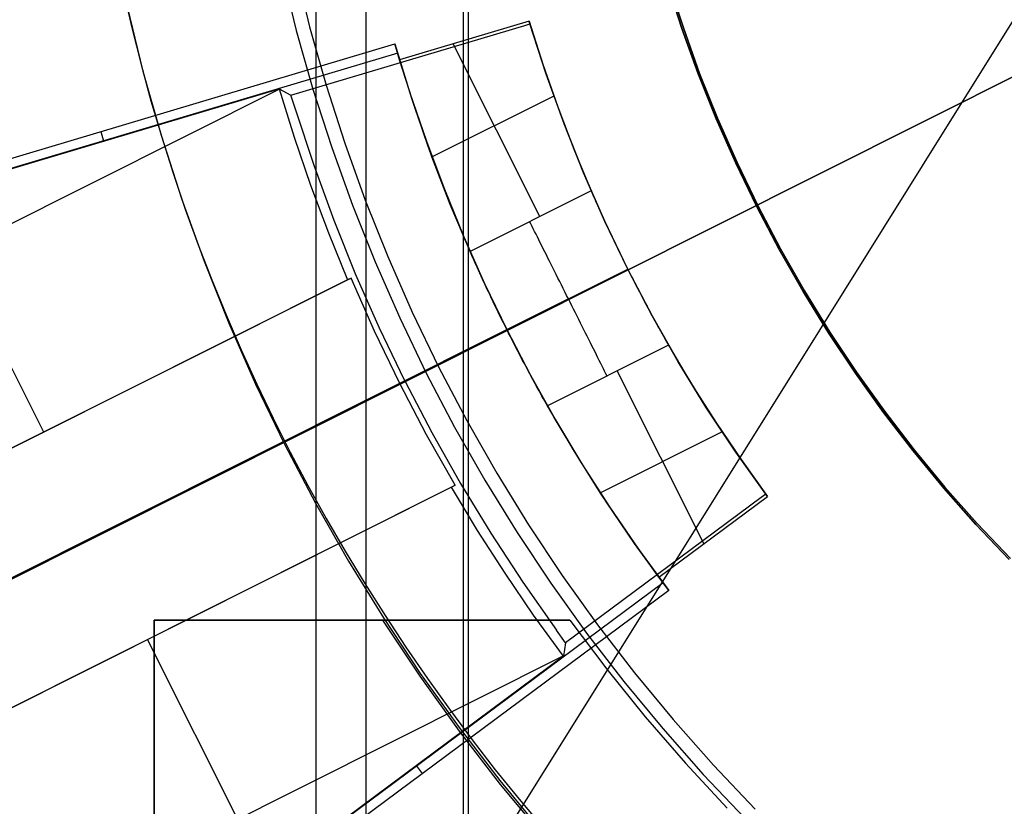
# Model space of a CAD drawing. Header units: millimetres. Extents: x 6049 to 7254, y -11340 to -10297.
# Tile 96 of 237: x 6626 to 6639, y -10696 to -10686. Entities that reach past the tile are written whole.
import ezdxf

# ---------------------------------------------------------------- set-up
doc = ezdxf.new("R2010")
doc.units = ezdxf.units.MM
doc.layers.add('color', color=7, linetype='Continuous')
doc.layers.add('luz', color=7, linetype='Continuous')

msp = doc.modelspace()

# ---------------------------------------------------------------- linework, layer by layer
at = {"color": 8, "true_color": 0x7f7f7f}
for p, q in [((6629.751, -10642.149, 105.1), (6629.751, -10718.044, 105.1)), ((6630.399, -10645.483, 51.1), (6630.399, -10714.709, 51.1)), ((6631.66, -10645.455, 199.6), (6631.66, -10714.737, 199.6)), ((6631.723, -10645.564, 200.6), (6631.723, -10714.628, 200.6)), ((6629.484, -10685.158, 144.2), (6629.672, -10685.92, 144.2)), ((6629.484, -10685.158, 144.2), (6629.672, -10685.92, 144.2)), ((6629.31, -10685.197, 144.208), (6629.499, -10685.966, 144.208)), ((6634.489, -10685.939, 51.1), (6634.297, -10685.343, 51.1)), ((6634.297, -10685.343, 43.5), (6634.489, -10685.939, 43.5)), ((6634.297, -10685.343, 47.3), (6634.489, -10685.939, 47.3)), ((6634.489, -10685.939, 51.1), (6634.297, -10685.343, 51.1)), ((6634.507, -10685.933, 108.234), (6634.316, -10685.337, 108.234)), ((6634.316, -10685.337, 105.1), (6634.507, -10685.933, 105.1)), ((6634.507, -10685.933, 108.234), (6634.316, -10685.337, 108.234)), ((6634.316, -10685.337, 106.667), (6634.507, -10685.933, 106.667)), ((6634.316, -10685.337, 105.1), (6634.507, -10685.933, 105.1)), ((6627.262, -10685.453, 142.155), (6627.371, -10685.93, 142.155)), ((6627.262, -10685.453, 142.155), (6627.371, -10685.93, 142.155)), ((6627.309, -10685.654, 108.234), (6627.515, -10686.491, 108.234)), ((6627.309, -10685.654, 125.195), (6627.515, -10686.491, 125.195)), ((6627.309, -10685.654, 108.234), (6627.515, -10686.491, 108.234)), ((6627.371, -10685.93, 142.155), (6627.49, -10686.405, 142.155)), ((6627.371, -10685.93, 142.155), (6627.49, -10686.405, 142.155)), ((6629.672, -10685.92, 144.2), (6629.886, -10686.675, 144.2)), ((6629.672, -10685.92, 144.2), (6629.886, -10686.675, 144.2)), ((6634.7, -10686.528, 51.1), (6634.489, -10685.939, 51.1)), ((6634.489, -10685.939, 43.5), (6634.7, -10686.528, 43.5)), ((6634.489, -10685.939, 47.3), (6634.7, -10686.528, 47.3)), ((6634.7, -10686.528, 51.1), (6634.489, -10685.939, 51.1)), ((6634.718, -10686.521, 108.234), (6634.507, -10685.933, 108.234)), ((6634.507, -10685.933, 105.1), (6634.718, -10686.521, 105.1)), ((6634.718, -10686.521, 108.234), (6634.507, -10685.933, 108.234)), ((6634.507, -10685.933, 106.667), (6634.718, -10686.521, 106.667)), ((6634.507, -10685.933, 105.1), (6634.718, -10686.521, 105.1)), ((6629.499, -10685.966, 144.208), (6629.715, -10686.727, 144.208)), ((6627.49, -10686.405, 142.155), (6627.619, -10686.878, 142.155)), ((6627.49, -10686.405, 142.155), (6627.619, -10686.878, 142.155)), ((6627.515, -10686.491, 108.234), (6627.751, -10687.321, 108.234)), ((6627.515, -10686.491, 125.195), (6627.751, -10687.321, 125.195)), ((6627.515, -10686.491, 108.234), (6627.751, -10687.321, 108.234)), ((6634.933, -10687.11, 51.1), (6634.7, -10686.528, 51.1)), ((6634.7, -10686.528, 43.5), (6634.933, -10687.11, 43.5)), ((6634.7, -10686.528, 47.3), (6634.933, -10687.11, 47.3)), ((6634.933, -10687.11, 51.1), (6634.7, -10686.528, 51.1)), ((6634.95, -10687.102, 108.234), (6634.718, -10686.521, 108.234)), ((6634.718, -10686.521, 105.1), (6634.95, -10687.102, 105.1)), ((6634.95, -10687.102, 108.234), (6634.718, -10686.521, 108.234)), ((6634.718, -10686.521, 106.667), (6634.95, -10687.102, 106.667)), ((6634.718, -10686.521, 105.1), (6634.95, -10687.102, 105.1)), ((6629.886, -10686.675, 144.2), (6630.126, -10687.423, 144.2)), ((6629.886, -10686.675, 144.2), (6630.126, -10687.423, 144.2)), ((6629.715, -10686.727, 144.208), (6629.957, -10687.481, 144.208)), ((6627.619, -10686.878, 142.155), (6627.758, -10687.348, 142.155)), ((6627.619, -10686.878, 142.155), (6627.758, -10687.348, 142.155)), ((6635.185, -10687.683, 51.1), (6634.933, -10687.11, 51.1)), ((6634.933, -10687.11, 43.5), (6635.185, -10687.683, 43.5)), ((6634.933, -10687.11, 47.3), (6635.185, -10687.683, 47.3)), ((6635.185, -10687.683, 51.1), (6634.933, -10687.11, 51.1)), ((6635.202, -10687.675, 108.234), (6634.95, -10687.102, 108.234)), ((6634.95, -10687.102, 105.1), (6635.202, -10687.675, 105.1)), ((6635.202, -10687.675, 108.234), (6634.95, -10687.102, 108.234)), ((6634.95, -10687.102, 106.667), (6635.202, -10687.675, 106.667)), ((6634.95, -10687.102, 105.1), (6635.202, -10687.675, 105.1)), ((6627.751, -10687.321, 108.234), (6628.014, -10688.142, 108.234)), ((6627.751, -10687.321, 125.195), (6628.014, -10688.142, 125.195)), ((6627.751, -10687.321, 108.234), (6628.014, -10688.142, 108.234)), ((6627.758, -10687.348, 142.155), (6627.905, -10687.814, 142.155)), ((6627.758, -10687.348, 142.155), (6627.905, -10687.814, 142.155)), ((6630.126, -10687.423, 144.2), (6630.392, -10688.162, 144.2)), ((6630.126, -10687.423, 144.2), (6630.392, -10688.162, 144.2)), ((6629.957, -10687.481, 144.208), (6630.225, -10688.225, 144.208)), ((6635.456, -10688.247, 51.1), (6635.185, -10687.683, 51.1)), ((6635.185, -10687.683, 43.5), (6635.456, -10688.247, 43.5)), ((6635.185, -10687.683, 47.3), (6635.456, -10688.247, 47.3)), ((6635.456, -10688.247, 51.1), (6635.185, -10687.683, 51.1)), ((6635.473, -10688.238, 108.234), (6635.202, -10687.675, 108.234)), ((6635.202, -10687.675, 105.1), (6635.473, -10688.238, 105.1)), ((6635.473, -10688.238, 108.234), (6635.202, -10687.675, 108.234)), ((6635.202, -10687.675, 106.667), (6635.473, -10688.238, 106.667)), ((6635.202, -10687.675, 105.1), (6635.473, -10688.238, 105.1)), ((6627.905, -10687.814, 142.155), (6628.063, -10688.278, 142.155)), ((6627.905, -10687.814, 142.155), (6628.063, -10688.278, 142.155)), ((6628.014, -10688.142, 108.234), (6628.306, -10688.953, 108.234)), ((6628.014, -10688.142, 125.195), (6628.306, -10688.953, 125.195)), ((6628.014, -10688.142, 108.234), (6628.306, -10688.953, 108.234)), ((6630.225, -10688.225, 144.208), (6630.518, -10688.96, 144.208)), ((6630.392, -10688.162, 144.2), (6630.683, -10688.891, 144.2)), ((6630.392, -10688.162, 144.2), (6630.683, -10688.891, 144.2)), ((6635.764, -10688.792, 108.234), (6635.473, -10688.238, 108.234)), ((6635.473, -10688.238, 105.1), (6635.764, -10688.792, 105.1)), ((6635.764, -10688.792, 108.234), (6635.473, -10688.238, 108.234)), ((6635.473, -10688.238, 106.667), (6635.764, -10688.792, 106.667)), ((6635.473, -10688.238, 105.1), (6635.764, -10688.792, 105.1)), ((6628.063, -10688.278, 142.155), (6628.229, -10688.738, 142.155)), ((6628.063, -10688.278, 142.155), (6628.229, -10688.738, 142.155)), ((6635.747, -10688.801, 51.1), (6635.456, -10688.247, 51.1)), ((6635.456, -10688.247, 43.5), (6635.747, -10688.801, 43.5)), ((6635.456, -10688.247, 47.3), (6635.747, -10688.801, 47.3)), ((6635.747, -10688.801, 51.1), (6635.456, -10688.247, 51.1)), ((6628.229, -10688.738, 142.155), (6628.406, -10689.194, 142.155)), ((6628.229, -10688.738, 142.155), (6628.406, -10689.194, 142.155)), ((6636.057, -10689.345, 51.1), (6635.747, -10688.801, 51.1)), ((6635.747, -10688.801, 43.5), (6636.057, -10689.345, 43.5)), ((6635.747, -10688.801, 47.3), (6636.057, -10689.345, 47.3)), ((6636.057, -10689.345, 51.1), (6635.747, -10688.801, 51.1)), ((6636.074, -10689.336, 108.234), (6635.764, -10688.792, 108.234)), ((6635.764, -10688.792, 105.1), (6636.074, -10689.336, 105.1)), ((6636.074, -10689.336, 108.234), (6635.764, -10688.792, 108.234)), ((6635.764, -10688.792, 106.667), (6636.074, -10689.336, 106.667)), ((6635.764, -10688.792, 105.1), (6636.074, -10689.336, 105.1)), ((6628.306, -10688.953, 108.234), (6628.626, -10689.754, 108.234)), ((6628.306, -10688.953, 125.195), (6628.626, -10689.754, 125.195)), ((6628.306, -10688.953, 108.234), (6628.626, -10689.754, 108.234)), ((6630.518, -10688.96, 144.208), (6630.837, -10689.685, 144.208)), ((6630.683, -10688.891, 144.2), (6630.999, -10689.61, 144.2)), ((6630.683, -10688.891, 144.2), (6630.999, -10689.61, 144.2)), ((6628.406, -10689.194, 142.155), (6628.591, -10689.647, 142.155)), ((6628.406, -10689.194, 142.155), (6628.591, -10689.647, 142.155)), ((6636.386, -10689.878, 51.1), (6636.057, -10689.345, 51.1)), ((6636.057, -10689.345, 43.5), (6636.386, -10689.878, 43.5)), ((6636.057, -10689.345, 47.3), (6636.386, -10689.878, 47.3)), ((6636.386, -10689.878, 51.1), (6636.057, -10689.345, 51.1)), ((6636.402, -10689.868, 108.234), (6636.074, -10689.336, 108.234)), ((6636.074, -10689.336, 105.1), (6636.402, -10689.868, 105.1)), ((6636.402, -10689.868, 108.234), (6636.074, -10689.336, 108.234)), ((6636.074, -10689.336, 106.667), (6636.402, -10689.868, 106.667)), ((6636.074, -10689.336, 105.1), (6636.402, -10689.868, 105.1)), ((6630.999, -10689.61, 144.2), (6631.34, -10690.318, 144.2)), ((6630.999, -10689.61, 144.2), (6631.34, -10690.318, 144.2)), ((6628.591, -10689.647, 142.155), (6628.785, -10690.096, 142.155)), ((6628.591, -10689.647, 142.155), (6628.785, -10690.096, 142.155)), ((6628.626, -10689.754, 108.234), (6628.973, -10690.543, 108.234)), ((6628.626, -10689.754, 125.195), (6628.973, -10690.543, 125.195)), ((6628.626, -10689.754, 108.234), (6628.973, -10690.543, 108.234)), ((6630.837, -10689.685, 144.208), (6631.18, -10690.398, 144.208)), ((6636.733, -10690.4, 51.1), (6636.386, -10689.878, 51.1)), ((6636.386, -10689.878, 43.5), (6636.733, -10690.4, 43.5)), ((6636.386, -10689.878, 47.3), (6636.733, -10690.4, 47.3)), ((6636.733, -10690.4, 51.1), (6636.386, -10689.878, 51.1)), ((6636.748, -10690.389, 108.234), (6636.402, -10689.868, 108.234)), ((6636.402, -10689.868, 105.1), (6636.748, -10690.389, 105.1)), ((6636.748, -10690.389, 108.234), (6636.402, -10689.868, 108.234)), ((6636.402, -10689.868, 106.667), (6636.748, -10690.389, 106.667)), ((6636.402, -10689.868, 105.1), (6636.748, -10690.389, 105.1)), ((6628.785, -10690.096, 142.155), (6628.988, -10690.542, 142.155)), ((6628.785, -10690.096, 142.155), (6628.988, -10690.542, 142.155)), ((6631.18, -10690.398, 144.208), (6631.548, -10691.098, 144.208)), ((6631.34, -10690.318, 144.2), (6631.705, -10691.013, 144.2)), ((6631.34, -10690.318, 144.2), (6631.705, -10691.013, 144.2)), ((6637.097, -10690.909, 51.1), (6636.733, -10690.4, 51.1)), ((6636.733, -10690.4, 43.5), (6637.097, -10690.909, 43.5)), ((6636.733, -10690.4, 47.3), (6637.097, -10690.909, 47.3)), ((6637.097, -10690.909, 51.1), (6636.733, -10690.4, 51.1)), ((6637.112, -10690.897, 108.234), (6636.748, -10690.389, 108.234)), ((6636.748, -10690.389, 105.1), (6637.112, -10690.897, 105.1)), ((6637.112, -10690.897, 108.234), (6636.748, -10690.389, 108.234)), ((6636.748, -10690.389, 106.667), (6637.112, -10690.897, 106.667)), ((6636.748, -10690.389, 105.1), (6637.112, -10690.897, 105.1)), ((6628.973, -10690.543, 108.234), (6629.347, -10691.32, 108.234)), ((6628.973, -10690.543, 125.195), (6629.347, -10691.32, 125.195)), ((6628.973, -10690.543, 108.234), (6629.347, -10691.32, 108.234)), ((6628.988, -10690.542, 142.155), (6629.2, -10690.983, 142.155)), ((6628.988, -10690.542, 142.155), (6629.2, -10690.983, 142.155)), ((6637.479, -10691.405, 51.1), (6637.097, -10690.909, 51.1)), ((6637.097, -10690.909, 43.5), (6637.479, -10691.405, 43.5)), ((6637.097, -10690.909, 47.3), (6637.479, -10691.405, 47.3)), ((6637.479, -10691.405, 51.1), (6637.097, -10690.909, 51.1)), ((6637.494, -10691.393, 108.234), (6637.112, -10690.897, 108.234)), ((6637.112, -10690.897, 105.1), (6637.494, -10691.393, 105.1)), ((6637.494, -10691.393, 108.234), (6637.112, -10690.897, 108.234)), ((6637.112, -10690.897, 106.667), (6637.494, -10691.393, 106.667)), ((6637.112, -10690.897, 105.1), (6637.494, -10691.393, 105.1)), ((6629.2, -10690.983, 142.155), (6629.421, -10691.42, 142.155)), ((6629.2, -10690.983, 142.155), (6629.421, -10691.42, 142.155)), ((6631.705, -10691.013, 144.2), (6632.093, -10691.695, 144.2)), ((6631.705, -10691.013, 144.2), (6632.093, -10691.695, 144.2)), ((6631.548, -10691.098, 144.208), (6631.94, -10691.786, 144.208)), ((6629.347, -10691.32, 108.234), (6629.748, -10692.083, 108.234)), ((6629.347, -10691.32, 125.195), (6629.748, -10692.083, 125.195)), ((6629.347, -10691.32, 108.234), (6629.748, -10692.083, 108.234)), ((6629.421, -10691.42, 142.155), (6629.65, -10691.852, 142.155)), ((6629.421, -10691.42, 142.155), (6629.65, -10691.852, 142.155)), ((6637.878, -10691.888, 51.1), (6637.479, -10691.405, 51.1)), ((6637.479, -10691.405, 43.5), (6637.878, -10691.888, 43.5)), ((6637.479, -10691.405, 47.3), (6637.878, -10691.888, 47.3)), ((6637.878, -10691.888, 51.1), (6637.479, -10691.405, 51.1)), ((6637.892, -10691.875, 108.234), (6637.494, -10691.393, 108.234)), ((6637.494, -10691.393, 105.1), (6637.892, -10691.875, 105.1)), ((6637.892, -10691.875, 108.234), (6637.494, -10691.393, 108.234)), ((6637.494, -10691.393, 106.667), (6637.892, -10691.875, 106.667)), ((6637.494, -10691.393, 105.1), (6637.892, -10691.875, 105.1)), ((6631.94, -10691.786, 144.208), (6632.355, -10692.46, 144.208)), ((6632.093, -10691.695, 144.2), (6632.505, -10692.364, 144.2)), ((6632.093, -10691.695, 144.2), (6632.505, -10692.364, 144.2)), ((6629.65, -10691.852, 142.155), (6629.887, -10692.281, 142.155)), ((6629.65, -10691.852, 142.155), (6629.887, -10692.281, 142.155)), ((6638.293, -10692.356, 51.1), (6637.878, -10691.888, 51.1)), ((6637.878, -10691.888, 43.5), (6638.293, -10692.356, 43.5)), ((6637.878, -10691.888, 47.3), (6638.293, -10692.356, 47.3)), ((6638.293, -10692.356, 51.1), (6637.878, -10691.888, 51.1)), ((6638.307, -10692.343, 108.234), (6637.892, -10691.875, 108.234)), ((6637.892, -10691.875, 105.1), (6638.307, -10692.343, 105.1)), ((6638.307, -10692.343, 108.234), (6637.892, -10691.875, 108.234)), ((6637.892, -10691.875, 106.667), (6638.307, -10692.343, 106.667)), ((6637.892, -10691.875, 105.1), (6638.307, -10692.343, 105.1)), ((6629.748, -10692.083, 108.234), (6630.174, -10692.833, 108.234)), ((6629.748, -10692.083, 125.195), (6630.174, -10692.833, 125.195)), ((6629.748, -10692.083, 108.234), (6630.174, -10692.833, 108.234)), ((6629.887, -10692.281, 142.155), (6630.133, -10692.704, 142.155)), ((6629.887, -10692.281, 142.155), (6630.133, -10692.704, 142.155)), ((6632.505, -10692.364, 144.2), (6632.94, -10693.017, 144.2)), ((6632.505, -10692.364, 144.2), (6632.94, -10693.017, 144.2)), ((6638.724, -10692.81, 51.1), (6638.293, -10692.356, 51.1)), ((6638.293, -10692.356, 43.5), (6638.724, -10692.81, 43.5)), ((6638.293, -10692.356, 47.3), (6638.724, -10692.81, 47.3)), ((6638.724, -10692.81, 51.1), (6638.293, -10692.356, 51.1)), ((6638.738, -10692.797, 108.234), (6638.307, -10692.343, 108.234)), ((6638.307, -10692.343, 105.1), (6638.738, -10692.797, 105.1)), ((6638.738, -10692.797, 108.234), (6638.307, -10692.343, 108.234)), ((6638.307, -10692.343, 106.667), (6638.738, -10692.797, 106.667)), ((6638.307, -10692.343, 105.1), (6638.738, -10692.797, 105.1)), ((6632.355, -10692.46, 144.208), (6632.793, -10693.119, 144.208)), ((6630.133, -10692.704, 142.155), (6630.387, -10693.123, 142.155)), ((6630.133, -10692.704, 142.155), (6630.387, -10693.123, 142.155)), ((6630.174, -10692.833, 108.234), (6630.627, -10693.567, 108.234)), ((6630.174, -10692.833, 125.195), (6630.627, -10693.567, 125.195)), ((6630.174, -10692.833, 108.234), (6630.627, -10693.567, 108.234)), ((6632.94, -10693.017, 144.2), (6633.397, -10693.656, 144.2)), ((6632.94, -10693.017, 144.2), (6633.397, -10693.656, 144.2)), ((6630.387, -10693.123, 142.155), (6630.649, -10693.537, 142.155)), ((6630.387, -10693.123, 142.155), (6630.649, -10693.537, 142.155)), ((6632.793, -10693.119, 144.208), (6633.254, -10693.762, 144.208)), ((6630.627, -10693.567, 108.234), (6631.104, -10694.285, 108.234)), ((6630.627, -10693.567, 125.195), (6631.104, -10694.285, 125.195)), ((6630.627, -10693.567, 108.234), (6631.104, -10694.285, 108.234)), ((6630.649, -10693.537, 142.155), (6630.918, -10693.946, 142.155)), ((6630.649, -10693.537, 142.155), (6630.918, -10693.946, 142.155)), ((6633.397, -10693.656, 144.2), (6633.876, -10694.278, 144.2)), ((6633.397, -10693.656, 144.2), (6633.876, -10694.278, 144.2)), ((6633.254, -10693.762, 144.208), (6633.737, -10694.389, 144.208)), ((6630.918, -10693.946, 142.155), (6631.196, -10694.35, 142.155)), ((6630.918, -10693.946, 142.155), (6631.196, -10694.35, 142.155)), ((6631.104, -10694.285, 108.234), (6631.606, -10694.986, 108.234)), ((6631.104, -10694.285, 125.195), (6631.606, -10694.986, 125.195)), ((6631.104, -10694.285, 108.234), (6631.606, -10694.986, 108.234)), ((6631.196, -10694.35, 142.155), (6631.481, -10694.749, 142.155)), ((6631.196, -10694.35, 142.155), (6631.481, -10694.749, 142.155)), ((6633.876, -10694.278, 144.2), (6634.376, -10694.883, 144.2)), ((6633.876, -10694.278, 144.2), (6634.376, -10694.883, 144.2)), ((6633.737, -10694.389, 144.208), (6634.241, -10694.999, 144.208)), ((6631.481, -10694.749, 142.155), (6631.774, -10695.142, 142.155)), ((6631.481, -10694.749, 142.155), (6631.774, -10695.142, 142.155)), ((6631.606, -10694.986, 108.234), (6632.132, -10695.669, 108.234)), ((6631.606, -10694.986, 125.195), (6632.132, -10695.669, 125.195)), ((6631.606, -10694.986, 108.234), (6632.132, -10695.669, 108.234)), ((6634.376, -10694.883, 144.2), (6634.897, -10695.471, 144.2)), ((6634.376, -10694.883, 144.2), (6634.897, -10695.471, 144.2)), ((6634.241, -10694.999, 144.208), (6634.765, -10695.592, 144.208)), ((6631.774, -10695.142, 142.155), (6632.074, -10695.53, 142.155)), ((6631.774, -10695.142, 142.155), (6632.074, -10695.53, 142.155)), ((6634.897, -10695.471, 144.2), (6635.438, -10696.041, 144.2)), ((6634.897, -10695.471, 144.2), (6635.438, -10696.041, 144.2)), ((6632.074, -10695.53, 142.155), (6632.381, -10695.912, 142.155)), ((6632.074, -10695.53, 142.155), (6632.381, -10695.912, 142.155)), ((6634.765, -10695.592, 144.208), (6635.31, -10696.166, 144.208)), ((6632.132, -10695.669, 108.234), (6632.681, -10696.334, 108.234)), ((6632.132, -10695.669, 125.195), (6632.681, -10696.334, 125.195)), ((6632.132, -10695.669, 108.234), (6632.681, -10696.334, 108.234)), ((6632.381, -10695.912, 142.155), (6632.696, -10696.288, 142.155)), ((6632.381, -10695.912, 142.155), (6632.696, -10696.288, 142.155))]:
    msp.add_line(p, q, dxfattribs=at)
at = {"color": 7, "true_color": 0xffffff}
for p, q in [((6633.039, -10693.596, 212.059), (6627.66, -10693.596, 212.059)), ((6627.66, -10693.596, 212.059), (6627.66, -10693.596, 218.059)), ((6627.66, -10693.596, 218.059), (6630.618, -10693.596, 218.059)), ((6627.66, -10693.596, 212.059), (6627.66, -10699.718, 212.059)), ((6627.66, -10699.718, 218.059), (6627.66, -10693.596, 218.059)), ((6631.168, -10693.596, 215.059), (6627.66, -10693.596, 215.059)), ((6627.66, -10699.718, 215.059), (6627.66, -10693.596, 215.059)), ((6630.349, -10693.596, 218.059), (6630.349, -10693.596, 212.059)), ((6630.618, -10693.596, 218.059), (6630.626, -10693.596, 217.758)), ((6631.102, -10694.322, 218.059), (6630.618, -10693.596, 218.059)), ((6630.626, -10693.596, 217.758), (6630.643, -10693.596, 217.458)), ((6630.643, -10693.596, 217.458), (6630.671, -10693.596, 217.158)), ((6630.671, -10693.596, 217.158), (6630.709, -10693.596, 216.859)), ((6630.709, -10693.596, 216.859), (6630.758, -10693.596, 216.562)), ((6630.758, -10693.596, 216.562), (6630.816, -10693.596, 216.267)), ((6630.816, -10693.596, 216.267), (6630.885, -10693.596, 215.974)), ((6630.885, -10693.596, 215.974), (6630.963, -10693.596, 215.683)), ((6630.963, -10693.596, 215.683), (6631.052, -10693.596, 215.395)), ((6631.052, -10693.596, 215.395), (6631.15, -10693.596, 215.11)), ((6631.15, -10693.596, 215.11), (6631.258, -10693.596, 214.829)), ((6631.258, -10693.596, 214.829), (6631.375, -10693.596, 214.552)), ((6631.375, -10693.596, 214.552), (6631.502, -10693.596, 214.279)), ((6631.502, -10693.596, 214.279), (6631.638, -10693.596, 214.01)), ((6631.638, -10693.596, 214.01), (6631.783, -10693.596, 213.747)), ((6631.783, -10693.596, 213.747), (6631.937, -10693.596, 213.488)), ((6631.937, -10693.596, 213.488), (6632.1, -10693.596, 213.235)), ((6632.1, -10693.596, 213.235), (6632.272, -10693.596, 212.987)), ((6632.272, -10693.596, 212.987), (6632.451, -10693.596, 212.745)), ((6632.451, -10693.596, 212.745), (6632.639, -10693.596, 212.51)), ((6632.639, -10693.596, 212.51), (6632.835, -10693.596, 212.281)), ((6632.835, -10693.596, 212.281), (6633.039, -10693.596, 212.059)), ((6633.039, -10693.596, 212.059), (6633.515, -10694.23, 212.059)), ((6631.61, -10695.03, 218.059), (6631.102, -10694.322, 218.059)), ((6633.515, -10694.23, 212.059), (6634.013, -10694.848, 212.059)), ((6634.013, -10694.848, 212.059), (6634.533, -10695.447, 212.059)), ((6632.143, -10695.72, 218.059), (6631.61, -10695.03, 218.059)), ((6634.533, -10695.447, 212.059), (6635.072, -10696.029, 212.059)), ((6632.7, -10696.391, 218.059), (6632.143, -10695.72, 218.059))]:
    msp.add_line(p, q, dxfattribs=at)
at = {"layer": 'color', "color": 254, "true_color": 0xcad1ee}
for p, q in [((6629.43, -10686.804, 42.671), (6632.456, -10685.9, 42.671)), ((6632.513, -10685.846, 40.6), (6630.836, -10686.346, 40.6)), ((6632.513, -10685.846, 40.6), (6630.836, -10686.346, 40.6)), ((6632.456, -10685.9, 42.671), (6632.523, -10685.879, 42.6)), ((6632.513, -10685.846, 40.6), (6632.689, -10686.403, 40.6)), ((6632.523, -10685.879, 42.6), (6632.513, -10685.846, 40.6)), ((6632.523, -10685.879, 42.6), (6632.513, -10685.846, 40.6)), ((6632.513, -10685.846, 40.6), (6632.689, -10686.403, 40.6)), ((6632.727, -10686.514, 41.35), (6632.517, -10685.858, 41.35)), ((6632.732, -10686.53, 42.6), (6632.523, -10685.879, 42.6)), ((6621.627, -10688.869, 28.2), (6630.775, -10686.138, 28.2)), ((6621.627, -10688.869, 28.2), (6630.775, -10686.138, 28.2)), ((6630.775, -10686.138, 28.2), (6630.969, -10686.772, 28.2)), ((6630.836, -10686.346, 40.6), (6630.775, -10686.138, 28.2)), ((6630.775, -10686.138, 28.2), (6630.969, -10686.772, 28.2)), ((6630.836, -10686.346, 40.6), (6630.775, -10686.138, 28.2)), ((6632.65, -10688.372, 40.6), (6631.531, -10686.139, 40.6)), ((6630.811, -10686.26, 35.436), (6621.538, -10689.027, 35.436)), ((6630.997, -10686.858, 34.4), (6630.805, -10686.242, 34.4)), ((6631.036, -10686.976, 40.6), (6630.836, -10686.346, 40.6)), ((6631.036, -10686.976, 40.6), (6630.836, -10686.346, 40.6)), ((6632.689, -10686.403, 40.6), (6632.882, -10686.954, 40.6)), ((6632.689, -10686.403, 40.6), (6632.882, -10686.954, 40.6)), ((6632.959, -10687.162, 41.35), (6632.727, -10686.514, 41.35)), ((6632.964, -10687.174, 42.6), (6632.732, -10686.53, 42.6)), ((6621.055, -10690.848, 35.6), (6629.278, -10686.727, 35.6)), ((6621.536, -10689.031, 35.6), (6629.276, -10686.721, 35.6)), ((6621.536, -10689.031, 35.6), (6629.276, -10686.721, 35.6)), ((6629.276, -10686.721, 35.6), (6629.43, -10686.804, 42.671)), ((6629.276, -10686.721, 35.6), (6629.43, -10686.804, 42.671)), ((6629.276, -10686.721, 35.6), (6629.471, -10687.348, 35.6)), ((6629.276, -10686.721, 35.6), (6629.471, -10687.348, 35.6)), ((6629.493, -10686.997, 42.875), (6629.43, -10686.804, 42.671)), ((6630.969, -10686.772, 28.2), (6631.182, -10687.4, 28.2)), ((6630.969, -10686.772, 28.2), (6631.182, -10687.4, 28.2)), ((6632.831, -10686.814, 40.6), (6631.256, -10687.603, 40.6)), ((6631.207, -10687.468, 34.4), (6630.997, -10686.858, 34.4)), ((6632.882, -10686.954, 40.6), (6633.09, -10687.5, 40.6)), ((6632.882, -10686.954, 40.6), (6633.09, -10687.5, 40.6)), ((6629.729, -10687.715, 42.875), (6629.493, -10686.997, 42.875)), ((6631.254, -10687.599, 40.6), (6631.036, -10686.976, 40.6)), ((6631.254, -10687.599, 40.6), (6631.036, -10686.976, 40.6)), ((6633.214, -10687.802, 41.35), (6632.959, -10687.162, 41.35)), ((6633.217, -10687.81, 42.6), (6632.964, -10687.174, 42.6)), ((6626.969, -10687.274, 28.2), (6627.006, -10687.398, 35.6)), ((6629.471, -10687.348, 35.6), (6629.684, -10687.969, 35.6)), ((6629.471, -10687.348, 35.6), (6629.684, -10687.969, 35.6)), ((6631.182, -10687.4, 28.2), (6631.415, -10688.021, 28.2)), ((6631.182, -10687.4, 28.2), (6631.415, -10688.021, 28.2)), ((6631.434, -10688.071, 34.4), (6631.207, -10687.468, 34.4)), ((6631.492, -10688.216, 40.6), (6631.254, -10687.599, 40.6)), ((6631.492, -10688.216, 40.6), (6631.254, -10687.599, 40.6)), ((6633.09, -10687.5, 40.6), (6633.315, -10688.04, 40.6)), ((6633.09, -10687.5, 40.6), (6633.315, -10688.04, 40.6)), ((6629.989, -10688.425, 42.875), (6629.729, -10687.715, 42.875)), ((6633.49, -10688.432, 41.35), (6633.214, -10687.802, 41.35)), ((6633.492, -10688.436, 42.6), (6633.217, -10687.81, 42.6)), ((6629.684, -10687.969, 35.6), (6629.914, -10688.584, 35.6)), ((6629.684, -10687.969, 35.6), (6629.914, -10688.584, 35.6)), ((6626.231, -10691.162, 35.6), (6624.691, -10688.089, 35.6)), ((6631.415, -10688.021, 28.2), (6631.666, -10688.634, 28.2)), ((6631.415, -10688.021, 28.2), (6631.666, -10688.634, 28.2)), ((6631.68, -10688.668, 34.4), (6631.434, -10688.071, 34.4)), ((6633.315, -10688.04, 40.6), (6631.748, -10688.825, 40.6)), ((6633.315, -10688.04, 40.6), (6631.748, -10688.825, 40.6)), ((6633.315, -10688.04, 40.6), (6633.328, -10688.071, 40.563)), ((6633.315, -10688.04, 40.6), (6633.328, -10688.071, 40.563)), ((6633.328, -10688.071, 40.563), (6633.342, -10688.104, 40.527)), ((6633.328, -10688.071, 40.563), (6633.342, -10688.104, 40.527)), ((6633.342, -10688.104, 40.527), (6633.357, -10688.137, 40.492)), ((6633.342, -10688.104, 40.527), (6633.357, -10688.137, 40.492)), ((6631.748, -10688.825, 40.6), (6631.492, -10688.216, 40.6)), ((6631.748, -10688.825, 40.6), (6631.492, -10688.216, 40.6)), ((6633.357, -10688.137, 40.492), (6633.372, -10688.172, 40.459)), ((6633.357, -10688.137, 40.492), (6633.372, -10688.172, 40.459)), ((6633.372, -10688.172, 40.459), (6633.388, -10688.208, 40.427)), ((6633.372, -10688.172, 40.459), (6633.388, -10688.208, 40.427)), ((6633.388, -10688.208, 40.427), (6633.404, -10688.244, 40.396)), ((6633.388, -10688.208, 40.427), (6633.404, -10688.244, 40.396)), ((6633.404, -10688.244, 40.396), (6633.421, -10688.282, 40.367)), ((6633.404, -10688.244, 40.396), (6633.421, -10688.282, 40.367)), ((6633.421, -10688.282, 40.367), (6633.438, -10688.32, 40.339)), ((6633.421, -10688.282, 40.367), (6633.438, -10688.32, 40.339)), ((6633.438, -10688.32, 40.339), (6633.456, -10688.359, 40.312)), ((6633.438, -10688.32, 40.339), (6633.456, -10688.359, 40.312)), ((6633.456, -10688.359, 40.312), (6633.474, -10688.399, 40.287)), ((6633.456, -10688.359, 40.312), (6633.474, -10688.399, 40.287)), ((6630.271, -10689.126, 42.875), (6629.989, -10688.425, 42.875)), ((6632.534, -10688.469, 40.563), (6632.518, -10688.439, 40.6)), ((6632.55, -10688.501, 40.527), (6632.534, -10688.469, 40.563)), ((6633.474, -10688.399, 40.287), (6633.493, -10688.439, 40.263)), ((6633.474, -10688.399, 40.287), (6633.493, -10688.439, 40.263)), ((6633.788, -10689.053, 41.35), (6633.49, -10688.432, 41.35)), ((6633.788, -10689.053, 42.6), (6633.492, -10688.436, 42.6)), ((6633.493, -10688.439, 40.263), (6633.512, -10688.48, 40.241)), ((6633.493, -10688.439, 40.263), (6633.512, -10688.48, 40.241)), ((6633.512, -10688.48, 40.241), (6633.531, -10688.522, 40.221)), ((6633.512, -10688.48, 40.241), (6633.531, -10688.522, 40.221)), ((6629.914, -10688.584, 35.6), (6630.162, -10689.192, 35.6)), ((6629.914, -10688.584, 35.6), (6630.162, -10689.192, 35.6)), ((6632.566, -10688.534, 40.492), (6632.55, -10688.501, 40.527)), ((6632.583, -10688.568, 40.459), (6632.566, -10688.534, 40.492)), ((6632.601, -10688.602, 40.427), (6632.583, -10688.568, 40.459)), ((6632.618, -10688.638, 40.396), (6632.601, -10688.602, 40.427)), ((6633.531, -10688.522, 40.221), (6633.551, -10688.565, 40.202)), ((6633.531, -10688.522, 40.221), (6633.551, -10688.565, 40.202)), ((6633.551, -10688.565, 40.202), (6633.571, -10688.607, 40.184)), ((6633.551, -10688.565, 40.202), (6633.571, -10688.607, 40.184)), ((6633.571, -10688.607, 40.184), (6633.592, -10688.651, 40.168)), ((6633.571, -10688.607, 40.184), (6633.592, -10688.651, 40.168)), ((6631.666, -10688.634, 28.2), (6631.935, -10689.24, 28.2)), ((6631.666, -10688.634, 28.2), (6631.935, -10689.24, 28.2)), ((6631.943, -10689.256, 34.4), (6631.68, -10688.668, 34.4)), ((6632.637, -10688.675, 40.367), (6632.618, -10688.638, 40.396)), ((6632.656, -10688.712, 40.339), (6632.637, -10688.675, 40.367)), ((6632.675, -10688.751, 40.312), (6632.656, -10688.712, 40.339)), ((6632.694, -10688.79, 40.287), (6632.675, -10688.751, 40.312)), ((6633.592, -10688.651, 40.168), (6633.613, -10688.694, 40.154)), ((6633.592, -10688.651, 40.168), (6633.613, -10688.694, 40.154)), ((6633.613, -10688.694, 40.154), (6633.634, -10688.738, 40.141)), ((6633.613, -10688.694, 40.154), (6633.634, -10688.738, 40.141)), ((6633.634, -10688.738, 40.141), (6633.655, -10688.783, 40.13)), ((6633.634, -10688.738, 40.141), (6633.655, -10688.783, 40.13)), ((6631.761, -10688.856, 40.563), (6631.748, -10688.825, 40.6)), ((6631.761, -10688.856, 40.563), (6631.748, -10688.825, 40.6)), ((6631.776, -10688.889, 40.527), (6631.761, -10688.856, 40.563)), ((6631.776, -10688.889, 40.527), (6631.761, -10688.856, 40.563)), ((6632.714, -10688.83, 40.263), (6632.694, -10688.79, 40.287)), ((6632.735, -10688.87, 40.241), (6632.714, -10688.83, 40.263)), ((6632.755, -10688.911, 40.221), (6632.735, -10688.87, 40.241)), ((6633.655, -10688.783, 40.13), (6633.677, -10688.828, 40.121)), ((6633.655, -10688.783, 40.13), (6633.677, -10688.828, 40.121)), ((6633.677, -10688.828, 40.121), (6633.699, -10688.872, 40.114)), ((6633.677, -10688.828, 40.121), (6633.699, -10688.872, 40.114)), ((6633.699, -10688.872, 40.114), (6633.721, -10688.917, 40.108)), ((6633.699, -10688.872, 40.114), (6633.721, -10688.917, 40.108)), ((6631.79, -10688.922, 40.492), (6631.776, -10688.889, 40.527)), ((6631.79, -10688.922, 40.492), (6631.776, -10688.889, 40.527)), ((6631.806, -10688.957, 40.459), (6631.79, -10688.922, 40.492)), ((6631.806, -10688.957, 40.459), (6631.79, -10688.922, 40.492)), ((6631.822, -10688.993, 40.427), (6631.806, -10688.957, 40.459)), ((6631.822, -10688.993, 40.427), (6631.806, -10688.957, 40.459)), ((6631.838, -10689.029, 40.396), (6631.822, -10688.993, 40.427)), ((6631.838, -10689.029, 40.396), (6631.822, -10688.993, 40.427)), ((6632.776, -10688.953, 40.202), (6632.755, -10688.911, 40.221)), ((6632.797, -10688.995, 40.184), (6632.776, -10688.953, 40.202)), ((6632.819, -10689.038, 40.168), (6632.797, -10688.995, 40.184)), ((6633.721, -10688.917, 40.108), (6633.743, -10688.963, 40.103)), ((6633.721, -10688.917, 40.108), (6633.743, -10688.963, 40.103)), ((6633.743, -10688.963, 40.103), (6633.765, -10689.008, 40.101)), ((6633.743, -10688.963, 40.103), (6633.765, -10689.008, 40.101)), ((6630.577, -10689.817, 42.875), (6630.271, -10689.126, 42.875)), ((6631.855, -10689.066, 40.367), (6631.838, -10689.029, 40.396)), ((6631.855, -10689.066, 40.367), (6631.838, -10689.029, 40.396)), ((6631.872, -10689.105, 40.339), (6631.855, -10689.066, 40.367)), ((6631.872, -10689.105, 40.339), (6631.855, -10689.066, 40.367)), ((6631.89, -10689.144, 40.312), (6631.872, -10689.105, 40.339)), ((6631.89, -10689.144, 40.312), (6631.872, -10689.105, 40.339)), ((6632.223, -10689.837, 40.1), (6633.788, -10689.053, 40.1)), ((6632.223, -10689.837, 40.1), (6633.788, -10689.053, 40.1)), ((6632.841, -10689.082, 40.154), (6632.819, -10689.038, 40.168)), ((6632.863, -10689.125, 40.141), (6632.841, -10689.082, 40.154)), ((6632.885, -10689.169, 40.13), (6632.863, -10689.125, 40.141)), ((6633.765, -10689.008, 40.101), (6633.788, -10689.053, 40.1)), ((6633.765, -10689.008, 40.101), (6633.788, -10689.053, 40.1)), ((6633.788, -10689.053, 40.1), (6633.788, -10689.053, 42.6)), ((6633.788, -10689.053, 40.1), (6633.788, -10689.053, 40.1)), ((6633.788, -10689.053, 40.1), (6633.81, -10689.098, 40.101)), ((6633.788, -10689.053, 40.1), (6633.788, -10689.053, 42.6)), ((6634.105, -10689.659, 42.6), (6633.788, -10689.053, 42.6)), ((6633.788, -10689.053, 40.1), (6633.81, -10689.098, 40.101)), ((6634.107, -10689.663, 41.35), (6633.788, -10689.053, 41.35)), ((6633.788, -10689.053, 40.1), (6633.788, -10689.053, 40.1)), ((6633.81, -10689.098, 40.101), (6633.833, -10689.143, 40.103)), ((6633.81, -10689.098, 40.101), (6633.833, -10689.143, 40.103)), ((6630.209, -10689.169, 38.6), (6621.971, -10693.297, 38.6)), ((6630.209, -10689.169, 38.6), (6621.971, -10693.297, 38.6)), ((6621.995, -10693.285, 37.1), (6630.185, -10689.181, 37.1)), ((6622.018, -10693.274, 35.6), (6630.162, -10689.192, 35.6)), ((6622.018, -10693.274, 35.6), (6630.162, -10689.192, 35.6)), ((6630.162, -10689.192, 35.6), (6630.209, -10689.169, 38.6)), ((6630.162, -10689.192, 35.6), (6630.209, -10689.169, 38.6)), ((6630.512, -10689.855, 38.6), (6630.209, -10689.169, 38.6)), ((6630.512, -10689.855, 38.6), (6630.209, -10689.169, 38.6)), ((6631.909, -10689.183, 40.287), (6631.89, -10689.144, 40.312)), ((6631.909, -10689.183, 40.287), (6631.89, -10689.144, 40.312)), ((6631.927, -10689.224, 40.263), (6631.909, -10689.183, 40.287)), ((6631.927, -10689.224, 40.263), (6631.909, -10689.183, 40.287)), ((6631.947, -10689.265, 40.241), (6631.927, -10689.224, 40.263)), ((6631.947, -10689.265, 40.241), (6631.927, -10689.224, 40.263)), ((6631.935, -10689.24, 28.2), (6632.223, -10689.837, 28.2)), ((6631.935, -10689.24, 28.2), (6632.223, -10689.837, 28.2)), ((6632.223, -10689.837, 34.4), (6631.943, -10689.256, 34.4)), ((6632.907, -10689.214, 40.121), (6632.885, -10689.169, 40.13)), ((6632.929, -10689.258, 40.114), (6632.907, -10689.214, 40.121)), ((6632.952, -10689.303, 40.108), (6632.929, -10689.258, 40.114)), ((6633.833, -10689.143, 40.103), (6633.856, -10689.188, 40.108)), ((6633.833, -10689.143, 40.103), (6633.856, -10689.188, 40.108)), ((6633.856, -10689.188, 40.108), (6633.879, -10689.232, 40.114)), ((6633.856, -10689.188, 40.108), (6633.879, -10689.232, 40.114)), ((6633.879, -10689.232, 40.114), (6633.902, -10689.277, 40.121)), ((6633.879, -10689.232, 40.114), (6633.902, -10689.277, 40.121)), ((6631.966, -10689.307, 40.221), (6631.947, -10689.265, 40.241)), ((6631.966, -10689.307, 40.221), (6631.947, -10689.265, 40.241)), ((6631.986, -10689.349, 40.202), (6631.966, -10689.307, 40.221)), ((6631.986, -10689.349, 40.202), (6631.966, -10689.307, 40.221)), ((6632.006, -10689.392, 40.184), (6631.986, -10689.349, 40.202)), ((6632.006, -10689.392, 40.184), (6631.986, -10689.349, 40.202)), ((6632.974, -10689.348, 40.103), (6632.952, -10689.303, 40.108)), ((6632.997, -10689.393, 40.101), (6632.974, -10689.348, 40.103)), ((6633.902, -10689.277, 40.121), (6633.925, -10689.321, 40.13)), ((6633.902, -10689.277, 40.121), (6633.925, -10689.321, 40.13)), ((6633.925, -10689.321, 40.13), (6633.948, -10689.364, 40.141)), ((6633.925, -10689.321, 40.13), (6633.948, -10689.364, 40.141)), ((6633.948, -10689.364, 40.141), (6633.97, -10689.408, 40.154)), ((6633.948, -10689.364, 40.141), (6633.97, -10689.408, 40.154)), ((6632.027, -10689.435, 40.168), (6632.006, -10689.392, 40.184)), ((6632.027, -10689.435, 40.168), (6632.006, -10689.392, 40.184)), ((6632.048, -10689.479, 40.154), (6632.027, -10689.435, 40.168)), ((6632.048, -10689.479, 40.154), (6632.027, -10689.435, 40.168)), ((6632.069, -10689.523, 40.141), (6632.048, -10689.479, 40.154)), ((6632.069, -10689.523, 40.141), (6632.048, -10689.479, 40.154)), ((6633.019, -10689.438, 40.1), (6632.997, -10689.393, 40.101)), ((6633.042, -10689.483, 40.101), (6633.019, -10689.438, 40.1)), ((6633.065, -10689.528, 40.103), (6633.042, -10689.483, 40.101)), ((6633.97, -10689.408, 40.154), (6633.993, -10689.451, 40.168)), ((6633.97, -10689.408, 40.154), (6633.993, -10689.451, 40.168)), ((6633.993, -10689.451, 40.168), (6634.015, -10689.493, 40.184)), ((6633.993, -10689.451, 40.168), (6634.015, -10689.493, 40.184)), ((6634.015, -10689.493, 40.184), (6634.038, -10689.535, 40.202)), ((6634.015, -10689.493, 40.184), (6634.038, -10689.535, 40.202)), ((6632.091, -10689.567, 40.13), (6632.069, -10689.523, 40.141)), ((6632.091, -10689.567, 40.13), (6632.069, -10689.523, 40.141)), ((6632.112, -10689.612, 40.121), (6632.091, -10689.567, 40.13)), ((6632.112, -10689.612, 40.121), (6632.091, -10689.567, 40.13)), ((6632.134, -10689.657, 40.114), (6632.112, -10689.612, 40.121)), ((6632.134, -10689.657, 40.114), (6632.112, -10689.612, 40.121)), ((6633.087, -10689.573, 40.108), (6633.065, -10689.528, 40.103)), ((6633.11, -10689.618, 40.114), (6633.087, -10689.573, 40.108)), ((6633.132, -10689.663, 40.121), (6633.11, -10689.618, 40.114)), ((6634.038, -10689.535, 40.202), (6634.06, -10689.576, 40.221)), ((6634.038, -10689.535, 40.202), (6634.06, -10689.576, 40.221)), ((6634.06, -10689.576, 40.221), (6634.081, -10689.617, 40.241)), ((6634.06, -10689.576, 40.221), (6634.081, -10689.617, 40.241)), ((6634.081, -10689.617, 40.241), (6634.103, -10689.657, 40.263)), ((6634.081, -10689.617, 40.241), (6634.103, -10689.657, 40.263)), ((6632.156, -10689.702, 40.108), (6632.134, -10689.657, 40.114)), ((6632.156, -10689.702, 40.108), (6632.134, -10689.657, 40.114)), ((6632.178, -10689.747, 40.103), (6632.156, -10689.702, 40.108)), ((6632.178, -10689.747, 40.103), (6632.156, -10689.702, 40.108)), ((6632.201, -10689.792, 40.101), (6632.178, -10689.747, 40.103)), ((6632.201, -10689.792, 40.101), (6632.178, -10689.747, 40.103)), ((6633.154, -10689.707, 40.13), (6633.132, -10689.663, 40.121)), ((6633.176, -10689.751, 40.141), (6633.154, -10689.707, 40.13)), ((6633.198, -10689.795, 40.154), (6633.176, -10689.751, 40.141)), ((6634.103, -10689.657, 40.263), (6634.124, -10689.696, 40.287)), ((6634.103, -10689.657, 40.263), (6634.124, -10689.696, 40.287)), ((6634.442, -10690.254, 42.6), (6634.105, -10689.659, 42.6)), ((6634.447, -10690.262, 41.35), (6634.107, -10689.663, 41.35)), ((6634.124, -10689.696, 40.287), (6634.145, -10689.734, 40.312)), ((6634.124, -10689.696, 40.287), (6634.145, -10689.734, 40.312)), ((6634.145, -10689.734, 40.312), (6634.166, -10689.772, 40.339)), ((6634.145, -10689.734, 40.312), (6634.166, -10689.772, 40.339)), ((6598.474, -10706.751, 28.2), (6632.223, -10689.837, 28.2)), ((6630.837, -10690.532, 38.6), (6630.512, -10689.855, 38.6)), ((6630.837, -10690.532, 38.6), (6630.512, -10689.855, 38.6)), ((6630.904, -10690.498, 42.875), (6630.577, -10689.817, 42.875)), ((6632.223, -10689.837, 40.1), (6632.201, -10689.792, 40.101)), ((6632.223, -10689.837, 40.1), (6632.201, -10689.792, 40.101)), ((6632.223, -10689.837, 28.2), (6632.223, -10689.837, 40.1)), ((6632.223, -10689.837, 40.1), (6632.223, -10689.837, 40.1)), ((6632.246, -10689.882, 40.101), (6632.223, -10689.837, 40.1)), ((6632.223, -10689.837, 28.2), (6632.529, -10690.425, 28.2)), ((6632.223, -10689.837, 28.2), (6632.223, -10689.837, 40.1)), ((6632.246, -10689.882, 40.101), (6632.223, -10689.837, 40.1)), ((6632.223, -10689.837, 28.2), (6632.529, -10690.425, 28.2)), ((6632.521, -10690.409, 34.4), (6632.223, -10689.837, 34.4)), ((6632.223, -10689.837, 40.1), (6632.223, -10689.837, 40.1)), ((6632.269, -10689.927, 40.103), (6632.246, -10689.882, 40.101)), ((6632.269, -10689.927, 40.103), (6632.246, -10689.882, 40.101)), ((6633.22, -10689.838, 40.168), (6633.198, -10689.795, 40.154)), ((6633.241, -10689.881, 40.184), (6633.22, -10689.838, 40.168)), ((6633.262, -10689.923, 40.202), (6633.241, -10689.881, 40.184)), ((6634.166, -10689.772, 40.339), (6634.186, -10689.809, 40.367)), ((6634.166, -10689.772, 40.339), (6634.186, -10689.809, 40.367)), ((6634.186, -10689.809, 40.367), (6634.206, -10689.844, 40.396)), ((6634.186, -10689.809, 40.367), (6634.206, -10689.844, 40.396)), ((6634.206, -10689.844, 40.396), (6634.226, -10689.879, 40.427)), ((6634.206, -10689.844, 40.396), (6634.226, -10689.879, 40.427)), ((6634.226, -10689.879, 40.427), (6634.245, -10689.913, 40.459)), ((6634.226, -10689.879, 40.427), (6634.245, -10689.913, 40.459)), ((6632.292, -10689.972, 40.108), (6632.269, -10689.927, 40.103)), ((6632.292, -10689.972, 40.108), (6632.269, -10689.927, 40.103)), ((6632.315, -10690.017, 40.114), (6632.292, -10689.972, 40.108)), ((6632.315, -10690.017, 40.114), (6632.292, -10689.972, 40.108)), ((6632.337, -10690.061, 40.121), (6632.315, -10690.017, 40.114)), ((6632.337, -10690.061, 40.121), (6632.315, -10690.017, 40.114)), ((6633.283, -10689.965, 40.221), (6633.262, -10689.923, 40.202)), ((6633.304, -10690.006, 40.241), (6633.283, -10689.965, 40.221)), ((6633.324, -10690.047, 40.263), (6633.304, -10690.006, 40.241)), ((6634.245, -10689.913, 40.459), (6634.263, -10689.946, 40.492)), ((6634.245, -10689.913, 40.459), (6634.263, -10689.946, 40.492)), ((6634.263, -10689.946, 40.492), (6634.282, -10689.978, 40.527)), ((6634.263, -10689.946, 40.492), (6634.282, -10689.978, 40.527)), ((6634.282, -10689.978, 40.527), (6634.299, -10690.009, 40.563)), ((6634.282, -10689.978, 40.527), (6634.299, -10690.009, 40.563)), ((6634.299, -10690.009, 40.563), (6634.317, -10690.039, 40.6)), ((6634.299, -10690.009, 40.563), (6634.317, -10690.039, 40.6)), ((6632.36, -10690.105, 40.13), (6632.337, -10690.061, 40.121)), ((6632.36, -10690.105, 40.13), (6632.337, -10690.061, 40.121)), ((6632.383, -10690.149, 40.141), (6632.36, -10690.105, 40.13)), ((6632.383, -10690.149, 40.141), (6632.36, -10690.105, 40.13)), ((6632.406, -10690.192, 40.154), (6632.383, -10690.149, 40.141)), ((6632.406, -10690.192, 40.154), (6632.383, -10690.149, 40.141)), ((6634.317, -10690.039, 40.6), (6632.75, -10690.824, 40.6)), ((6634.317, -10690.039, 40.6), (6632.75, -10690.824, 40.6)), ((6633.344, -10690.086, 40.287), (6633.324, -10690.047, 40.263)), ((6633.364, -10690.126, 40.312), (6633.344, -10690.086, 40.287)), ((6633.383, -10690.164, 40.339), (6633.364, -10690.126, 40.312)), ((6634.317, -10690.039, 40.6), (6634.614, -10690.541, 40.6)), ((6634.317, -10690.039, 40.6), (6634.614, -10690.541, 40.6)), ((6632.428, -10690.235, 40.168), (6632.406, -10690.192, 40.154)), ((6632.428, -10690.235, 40.168), (6632.406, -10690.192, 40.154)), ((6632.45, -10690.277, 40.184), (6632.428, -10690.235, 40.168)), ((6632.45, -10690.277, 40.184), (6632.428, -10690.235, 40.168)), ((6632.472, -10690.319, 40.202), (6632.45, -10690.277, 40.184)), ((6632.472, -10690.319, 40.202), (6632.45, -10690.277, 40.184)), ((6633.402, -10690.201, 40.367), (6633.383, -10690.164, 40.339)), ((6633.42, -10690.238, 40.396), (6633.402, -10690.201, 40.367)), ((6633.438, -10690.274, 40.427), (6633.42, -10690.238, 40.396)), ((6633.456, -10690.309, 40.459), (6633.438, -10690.274, 40.427)), ((6634.8, -10690.838, 42.6), (6634.442, -10690.254, 42.6)), ((6634.807, -10690.849, 41.35), (6634.447, -10690.262, 41.35)), ((6632.494, -10690.36, 40.221), (6632.472, -10690.319, 40.202)), ((6632.494, -10690.36, 40.221), (6632.472, -10690.319, 40.202)), ((6632.516, -10690.401, 40.241), (6632.494, -10690.36, 40.221)), ((6632.516, -10690.401, 40.241), (6632.494, -10690.36, 40.221)), ((6632.538, -10690.441, 40.263), (6632.516, -10690.401, 40.241)), ((6632.538, -10690.441, 40.263), (6632.516, -10690.401, 40.241)), ((6633.473, -10690.342, 40.492), (6633.456, -10690.309, 40.459)), ((6633.489, -10690.375, 40.527), (6633.473, -10690.342, 40.492)), ((6633.505, -10690.407, 40.563), (6633.489, -10690.375, 40.527)), ((6634.772, -10692.605, 40.6), (6633.652, -10690.371, 40.6)), ((6620.377, -10695.774, 38.6), (6630.837, -10690.532, 38.6)), ((6630.904, -10690.498, 42.875), (6630.837, -10690.532, 38.6)), ((6631.184, -10691.197, 38.6), (6630.837, -10690.532, 38.6)), ((6631.184, -10691.197, 38.6), (6630.837, -10690.532, 38.6)), ((6630.904, -10690.498, 42.875), (6631.254, -10691.168, 42.875)), ((6632.835, -10690.972, 34.4), (6632.521, -10690.409, 34.4)), ((6632.529, -10690.425, 28.2), (6632.853, -10691.004, 28.2)), ((6632.529, -10690.425, 28.2), (6632.853, -10691.004, 28.2)), ((6632.559, -10690.48, 40.287), (6632.538, -10690.441, 40.263)), ((6632.559, -10690.48, 40.287), (6632.538, -10690.441, 40.263)), ((6632.58, -10690.519, 40.312), (6632.559, -10690.48, 40.287)), ((6632.58, -10690.519, 40.312), (6632.559, -10690.48, 40.287)), ((6632.6, -10690.556, 40.339), (6632.58, -10690.519, 40.312)), ((6632.6, -10690.556, 40.339), (6632.58, -10690.519, 40.312)), ((6633.52, -10690.438, 40.6), (6633.505, -10690.407, 40.563)), ((6632.62, -10690.593, 40.367), (6632.6, -10690.556, 40.339)), ((6632.62, -10690.593, 40.367), (6632.6, -10690.556, 40.339)), ((6632.64, -10690.629, 40.396), (6632.62, -10690.593, 40.367)), ((6632.64, -10690.629, 40.396), (6632.62, -10690.593, 40.367)), ((6632.659, -10690.664, 40.427), (6632.64, -10690.629, 40.396)), ((6632.659, -10690.664, 40.427), (6632.64, -10690.629, 40.396)), ((6634.614, -10690.541, 40.6), (6634.927, -10691.035, 40.6)), ((6634.614, -10690.541, 40.6), (6634.927, -10691.035, 40.6)), ((6632.678, -10690.698, 40.459), (6632.659, -10690.664, 40.427)), ((6632.678, -10690.698, 40.459), (6632.659, -10690.664, 40.427)), ((6632.697, -10690.731, 40.492), (6632.678, -10690.698, 40.459)), ((6632.697, -10690.731, 40.492), (6632.678, -10690.698, 40.459)), ((6632.715, -10690.763, 40.527), (6632.697, -10690.731, 40.492)), ((6632.715, -10690.763, 40.527), (6632.697, -10690.731, 40.492)), ((6632.733, -10690.794, 40.563), (6632.715, -10690.763, 40.527)), ((6632.733, -10690.794, 40.563), (6632.715, -10690.763, 40.527)), ((6632.75, -10690.824, 40.6), (6632.733, -10690.794, 40.563)), ((6632.75, -10690.824, 40.6), (6632.733, -10690.794, 40.563)), ((6633.084, -10691.393, 40.6), (6632.75, -10690.824, 40.6)), ((6633.084, -10691.393, 40.6), (6632.75, -10690.824, 40.6)), ((6635.177, -10691.408, 42.6), (6634.8, -10690.838, 42.6)), ((6635.187, -10691.423, 41.35), (6634.807, -10690.849, 41.35)), ((6633.166, -10691.526, 34.4), (6632.835, -10690.972, 34.4)), ((6632.853, -10691.004, 28.2), (6633.194, -10691.572, 28.2)), ((6632.853, -10691.004, 28.2), (6633.194, -10691.572, 28.2)), ((6634.927, -10691.035, 40.6), (6635.254, -10691.519, 40.6)), ((6634.927, -10691.035, 40.6), (6635.254, -10691.519, 40.6)), ((6631.254, -10691.168, 42.875), (6631.625, -10691.827, 42.875)), ((6635.009, -10691.159, 40.6), (6633.434, -10691.949, 40.6)), ((6626.09, -10691.233, 38.6), (6626.09, -10691.233, 35.6)), ((6631.553, -10691.851, 38.6), (6631.184, -10691.197, 38.6)), ((6631.553, -10691.851, 38.6), (6631.184, -10691.197, 38.6)), ((6633.436, -10691.953, 40.6), (6633.084, -10691.393, 40.6)), ((6633.436, -10691.953, 40.6), (6633.084, -10691.393, 40.6)), ((6635.574, -10691.966, 42.6), (6635.177, -10691.408, 42.6)), ((6635.587, -10691.983, 41.35), (6635.187, -10691.423, 41.35)), ((6633.513, -10692.069, 34.4), (6633.166, -10691.526, 34.4)), ((6635.254, -10691.519, 40.6), (6635.595, -10691.994, 40.6)), ((6635.254, -10691.519, 40.6), (6635.595, -10691.994, 40.6)), ((6633.194, -10691.572, 28.2), (6633.553, -10692.13, 28.2)), ((6633.194, -10691.572, 28.2), (6633.553, -10692.13, 28.2)), ((6623.316, -10695.979, 38.6), (6631.553, -10691.851, 38.6)), ((6623.316, -10695.979, 38.6), (6631.553, -10691.851, 38.6)), ((6623.339, -10695.967, 37.1), (6631.529, -10691.863, 37.1)), ((6631.506, -10691.874, 35.6), (6623.362, -10695.956, 35.6)), ((6631.506, -10691.874, 35.6), (6623.362, -10695.956, 35.6)), ((6631.553, -10691.851, 38.6), (6631.506, -10691.874, 35.6)), ((6631.553, -10691.851, 38.6), (6631.506, -10691.874, 35.6)), ((6631.845, -10692.437, 35.6), (6631.506, -10691.874, 35.6)), ((6631.845, -10692.437, 35.6), (6631.506, -10691.874, 35.6)), ((6631.625, -10691.827, 42.875), (6632.017, -10692.472, 42.875)), ((6635.516, -10692.007, 42.671), (6632.981, -10693.891, 42.671)), ((6633.805, -10692.501, 40.6), (6633.436, -10691.953, 40.6)), ((6633.805, -10692.501, 40.6), (6633.436, -10691.953, 40.6)), ((6634.19, -10693.038, 40.6), (6635.595, -10691.994, 40.6)), ((6634.19, -10693.038, 40.6), (6635.595, -10691.994, 40.6)), ((6635.574, -10691.966, 42.6), (6635.516, -10692.007, 42.671)), ((6635.595, -10691.994, 40.6), (6635.574, -10691.966, 42.6)), ((6635.595, -10691.994, 40.6), (6635.574, -10691.966, 42.6)), ((6633.876, -10692.602, 34.4), (6633.513, -10692.069, 34.4)), ((6633.553, -10692.13, 28.2), (6633.928, -10692.676, 28.2)), ((6633.553, -10692.13, 28.2), (6633.928, -10692.676, 28.2)), ((6632.2, -10692.989, 35.6), (6631.845, -10692.437, 35.6)), ((6632.2, -10692.989, 35.6), (6631.845, -10692.437, 35.6)), ((6632.017, -10692.472, 42.875), (6632.43, -10693.105, 42.875)), ((6634.19, -10693.038, 40.6), (6633.805, -10692.501, 40.6)), ((6634.19, -10693.038, 40.6), (6633.805, -10692.501, 40.6)), ((6634.255, -10693.124, 34.4), (6633.876, -10692.602, 34.4)), ((6633.928, -10692.676, 28.2), (6634.32, -10693.211, 28.2)), ((6633.928, -10692.676, 28.2), (6634.32, -10693.211, 28.2)), ((6632.57, -10693.532, 35.6), (6632.2, -10692.989, 35.6)), ((6632.57, -10693.532, 35.6), (6632.2, -10692.989, 35.6)), ((6634.32, -10693.211, 28.2), (6634.19, -10693.038, 40.6)), ((6634.32, -10693.211, 28.2), (6634.19, -10693.038, 40.6)), ((6626.477, -10698.882, 35.436), (6634.244, -10693.11, 35.436)), ((6632.43, -10693.105, 42.875), (6632.864, -10693.724, 42.875)), ((6634.32, -10693.211, 28.2), (6626.657, -10698.906, 28.2)), ((6634.32, -10693.211, 28.2), (6626.657, -10698.906, 28.2)), ((6632.956, -10694.063, 35.6), (6632.57, -10693.532, 35.6)), ((6632.956, -10694.063, 35.6), (6632.57, -10693.532, 35.6)), ((6629.115, -10696.918, 35.6), (6627.575, -10693.844, 35.6)), ((6632.981, -10693.891, 42.671), (6632.864, -10693.724, 42.875)), ((6627.434, -10693.915, 35.6), (6627.434, -10693.915, 38.6)), ((6632.981, -10693.891, 42.671), (6632.956, -10694.063, 35.6)), ((6632.981, -10693.891, 42.671), (6632.956, -10694.063, 35.6)), ((6624.729, -10698.179, 35.6), (6632.952, -10694.058, 35.6)), ((6632.956, -10694.063, 35.6), (6626.472, -10698.882, 35.6)), ((6632.956, -10694.063, 35.6), (6626.472, -10698.882, 35.6)), ((6631.132, -10695.58, 28.2), (6631.055, -10695.476, 35.6))]:
    msp.add_line(p, q, dxfattribs=at)
at = {"layer": 'luz', "color": 254, "true_color": 0xcad1ee}
for p, q in [((6725.006, -10547.82, -34.05), (6564.935, -10804.013, -34.05)), ((6725.006, -10547.82, -32.55), (6564.935, -10804.013, -32.55)), ((6517.768, -10747.275, -31.05), (6785.552, -10612.918, -31.05)), ((6785.552, -10612.918, -32.55), (6517.768, -10747.275, -32.55))]:
    msp.add_line(p, q, dxfattribs=at)

doc.saveas('drawing.dxf')
